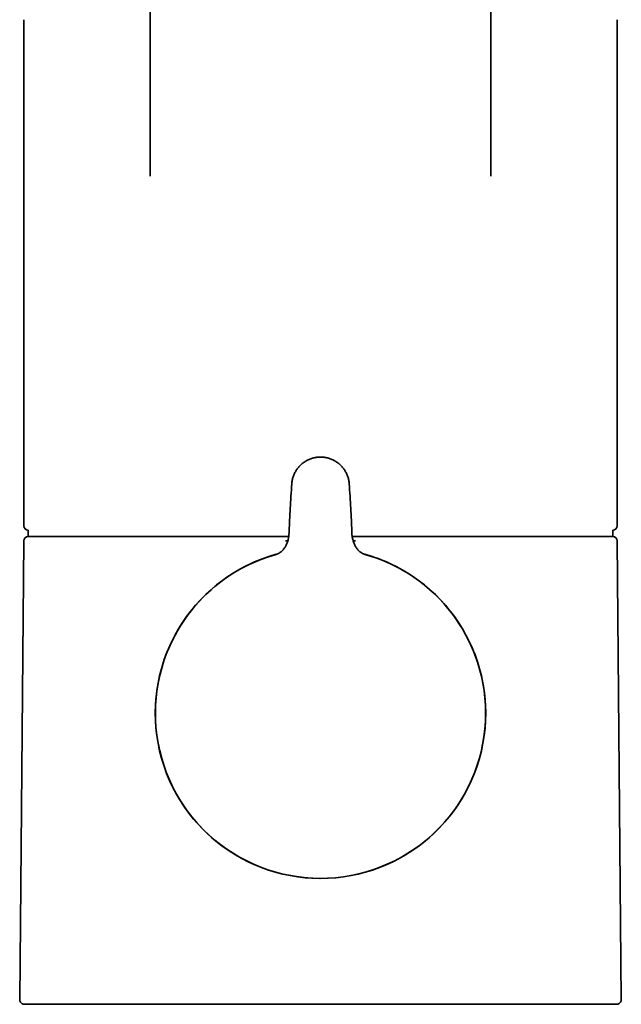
# Model space of a CAD drawing. Header units: millimetres. Extents: x 8 to 665, y 12 to 499.
# Tile 35 of 61: x 321 to 375, y 320 to 408. Entities that reach past the tile are written whole.
import ezdxf

# ---------------------------------------------------------------- set-up
doc = ezdxf.new("R2010")
doc.units = ezdxf.units.MM

msp = doc.modelspace()

# ---------------------------------------------------------------- linework, layer by layer
at = {"color": 7, "linetype": 'Continuous', "lineweight": 35}
for p, q in [((332.785, 424.687), (332.785, 393.767)), ((363.215, 393.767), (363.215, 424.687)), ((321.5, 407.734), (321.5, 362.51)), ((374.5, 362.51), (374.5, 407.734)), ((345.244, 362.984), (345.196, 361.89)), ((350.804, 361.89), (350.756, 362.984)), ((321.897, 362.11), (321.897, 361.56)), ((374.103, 361.56), (374.103, 362.11)), ((321.497, 361.164), (321.139, 320.164)), ((321.897, 361.56), (344.921, 361.56)), ((344.874, 361.164), (345.08, 361.174)), ((345.077, 361.164), (344.874, 361.164)), ((344.921, 361.56), (345.153, 361.56)), ((350.834, 361.56), (351.079, 361.56)), ((350.92, 361.174), (351.126, 361.164)), ((351.126, 361.164), (350.923, 361.164)), ((351.079, 361.56), (374.103, 361.56)), ((374.861, 320.164), (374.503, 361.164)), ((374.461, 319.76), (321.539, 319.76))]:
    msp.add_line(p, q, dxfattribs=at)
for centre, radius, start, end in [((321.9, 362.51), 0.4, 180, 269.50216), ((374.1, 362.51), 0.4, 270.49784, 0), ((321.897, 361.16), 0.4, 90, 179.5), ((374.103, 361.16), 0.4, 0.5, 90), ((348, 345.76), 14.75, 105.54839, 270), ((348, 345.76), 14.746, 105.63203, 0), ((348, 345.76), 14.75, 270, 74.43904), ((348, 345.76), 14.746, 0, 74.36756), ((321.539, 320.16), 0.4, 179.5, 270), ((374.461, 320.16), 0.4, 270, 0.5)]:
    msp.add_arc(centre, radius, start, end, dxfattribs=at)
msp.add_open_spline([(350.564, 366.263), (350.553, 366.369), (350.53, 366.583), (350.446, 366.894), (350.326, 367.193), (350.17, 367.475), (349.979, 367.735), (349.758, 367.969), (349.509, 368.173), (349.237, 368.345), (348.945, 368.482), (348.638, 368.581), (348.322, 368.641), (348, 368.661), (347.678, 368.641), (347.362, 368.581), (347.055, 368.482), (346.763, 368.345), (346.491, 368.173), (346.242, 367.969), (346.021, 367.735), (345.83, 367.475), (345.674, 367.193), (345.554, 366.894), (345.47, 366.583), (345.447, 366.369), (345.436, 366.263)], degree=3, dxfattribs=at)
for points, knots in [([(345.436, 366.263), (345.411, 365.898), (345.385, 365.534), (345.364, 365.17), (345.364, 365.17)], [0, 0, 0, 0, 0.999886, 1, 1, 1, 1]), ([(350.636, 365.17), (350.636, 365.17), (350.615, 365.534), (350.589, 365.898), (350.564, 366.263)], [0, 0, 0, 0, 0.000151, 1, 1, 1, 1]), ([(345.362, 365.141), (345.341, 364.786), (345.298, 364.077), (345.263, 363.368), (345.246, 363.013)], [0, 0, 0, 0, 0.500063, 1, 1, 1, 1]), ([(350.754, 363.013), (350.737, 363.368), (350.702, 364.077), (350.659, 364.786), (350.638, 365.141)], [0, 0, 0, 0, 0.499904, 1, 1, 1, 1]), ([(345.198, 361.89), (345.18, 361.69), (345.152, 361.389), (345.035, 361.004), (344.915, 360.728), (344.756, 360.47), (344.555, 360.245), (344.311, 360.062), (344.121, 359.995), (344.027, 359.961)], [0, 0, 0, 0, 0.2496761, 0.374796, 0.4999117, 0.6251711, 0.7502095, 0.8751718, 1, 1, 1, 1]), ([(351.973, 359.961), (351.879, 359.995), (351.689, 360.062), (351.445, 360.245), (351.244, 360.47), (351.085, 360.728), (350.964, 361.004), (350.879, 361.293), (350.822, 361.59), (350.808, 361.79), (350.802, 361.89)], [0, 0, 0, 0, 0.1247905, 0.2497151, 0.3747157, 0.4999373, 0.6250153, 0.7500974, 0.8750893, 1, 1, 1, 1])]:
    msp.add_open_spline(points, degree=3, knots=knots, dxfattribs=at)

doc.saveas('drawing.dxf')
